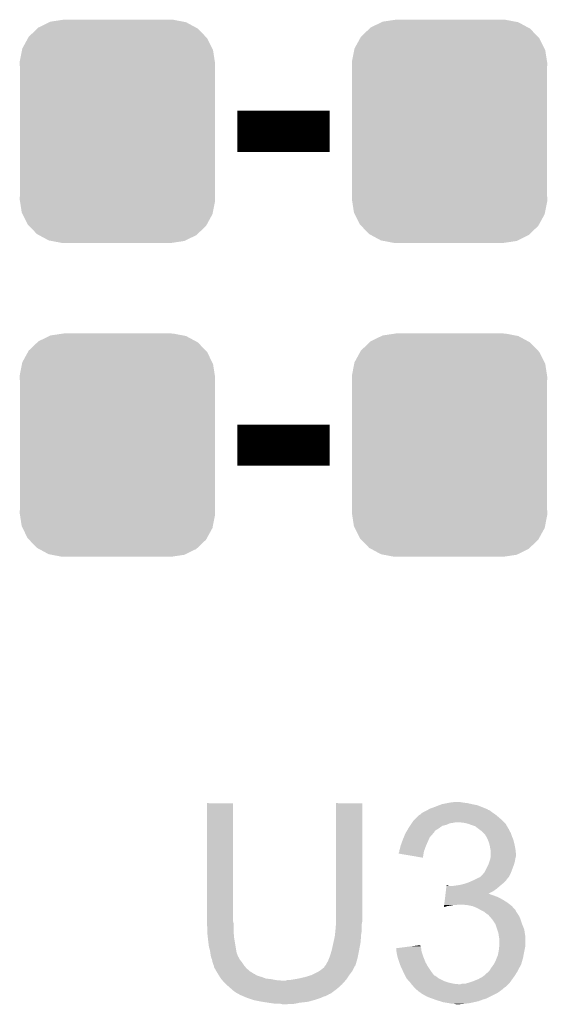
# Model space of a CAD drawing. Extents: x -1.3 to 24.2, y -3.9 to 53.4.
# Tile 20 of 44: x 4.6 to 7.2, y 17.4 to 22.3. Entities that reach past the tile are written whole.
import ezdxf

# ---------------------------------------------------------------- set-up
doc = ezdxf.new("R2010")
doc.units = 0
doc.layers.get('0').update_dxf_attribs({"linetype": 'CONTINUOUS'})
doc.layers.add('CURRENT_13_CLICK_V100_GTO', color=14, linetype='CONTINUOUS')
doc.layers.add('CURRENT_13_CLICK_V100_GTS', color=12, linetype='CONTINUOUS')

# ---------------------------------------------------------------- blocks, each defined once
blk = doc.blocks.new('CUSTOM_53')
for points in [[(-0.39008, 0.512452), (-0.336512, 0.538644), (0.3876, 0.512452), (0.339192, 0.538644)], [(-0.336512, 0.538644), (-0.330752, 0.54146), (0.339192, 0.538644), (0.324464, 0.54146)], [(-0.330752, 0.54146), (-0.266332, 0.551046), (0.324464, 0.54146), (0.274326, 0.551046)], [(-0.266332, 0.551046), (-0.26543, 0.55118), (0.274326, 0.551046), (0.26543, 0.55118)], [(-0.437866, 0.466866), (-0.39557, 0.507216), (0.436224, 0.466866), (0.397276, 0.507216)], [(-0.39557, 0.507216), (-0.39008, 0.512452), (0.397276, 0.507216), (0.3876, 0.512452)], [(-0.469636, 0.408968), (-0.4418, 0.4597), (0.468318, 0.408968), (0.44314, 0.4597)], [(-0.4418, 0.4597), (-0.437866, 0.466866), (0.44314, 0.4597), (0.436224, 0.466866)], [(-0.482418, 0.344176), (-0.4713, 0.400542), (0.481224, 0.344176), (0.472498, 0.400542)], [(-0.4713, 0.400542), (-0.469636, 0.408968), (0.472498, 0.400542), (0.468318, 0.408968)], [(-0.4826, 0.33528), (-0.482418, 0.344176), (0.4826, 0.33528), (0.481224, 0.344176)], [(-0.48133, 0.311898), (-0.4826, 0.33528), (0.48133, 0.311898), (0.4826, 0.33528)], [(-0.48133, 0.311896), (-0.48133, 0.311898), (0.48133, 0.311896), (0.48133, 0.311898)], [(-0.48133, -0.311896), (-0.48133, 0.311896), (0.48133, -0.311896), (0.48133, 0.311896)], [(-0.4826, -0.33528), (-0.481332, -0.311898), (0.4826, -0.33528), (0.48133, -0.311898)], [(-0.481222, -0.344176), (-0.4826, -0.33528), (0.482418, -0.344176), (0.4826, -0.33528)], [(-0.481332, -0.311898), (-0.48133, -0.311896), (0.48133, -0.311898), (0.48133, -0.311896)], [(-0.472498, -0.400542), (-0.481222, -0.344176), (0.471298, -0.400542), (0.482418, -0.344176)], [(-0.468316, -0.408968), (-0.472498, -0.400542), (0.469636, -0.408968), (0.471298, -0.400542)], [(-0.44314, -0.4597), (-0.468316, -0.408968), (0.441798, -0.4597), (0.469636, -0.408968)], [(-0.436222, -0.466866), (-0.44314, -0.4597), (0.437866, -0.466866), (0.441798, -0.4597)], [(-0.397276, -0.507216), (-0.436222, -0.466866), (0.395568, -0.507216), (0.437866, -0.466866)], [(-0.387598, -0.512452), (-0.397276, -0.507216), (0.39008, -0.512452), (0.395568, -0.507216)], [(-0.339192, -0.538644), (-0.387598, -0.512452), (0.33651, -0.538644), (0.39008, -0.512452)], [(-0.324462, -0.54146), (-0.339192, -0.538644), (0.330752, -0.54146), (0.33651, -0.538644)], [(-0.274326, -0.551046), (-0.324462, -0.54146), (0.26633, -0.551046), (0.330752, -0.54146)], [(-0.26543, -0.55118), (-0.274326, -0.551046), (0.26543, -0.55118), (0.26633, -0.551046)]]:
    blk.add_solid(points)

msp = doc.modelspace()

# ---------------------------------------------------------------- linework, layer by layer
at = {"layer": 'CURRENT_13_CLICK_V100_GTO', "const_width": 0.2032}
for points in [[(5.71246, 21.717), (6.16966, 21.717)], [(5.71246, 20.1676), (6.16966, 20.1676)]]:
    msp.add_lwpolyline(points, dxfattribs=at)
at = {"layer": 'CURRENT_13_CLICK_V100_GTO'}
for points in [[(5.5626, 17.815558), (5.562622, 18.399736), (5.69214, 17.815558), (5.69214, 18.399736)], [(5.562622, 18.399736), (5.562624, 18.39976), (5.69214, 18.399736), (5.562624, 18.39976)], [(6.20014, 17.83588), (6.200162, 18.399736), (6.32968, 17.83588), (6.32968, 18.399736)], [(6.200162, 18.399736), (6.200164, 18.39976), (6.32968, 18.399736), (6.200164, 18.39976)], [(6.662418, 18.37182), (6.69036, 18.38198), (6.94308, 18.37182), (6.917684, 18.38198)], [(6.69036, 18.38198), (6.710166, 18.389598), (6.917684, 18.38198), (6.898642, 18.389598)], [(6.710166, 18.389598), (6.723382, 18.39468), (6.898642, 18.389598), (6.87324, 18.39468)], [(6.723382, 18.39468), (6.74878, 18.39976), (6.87324, 18.39468), (6.850378, 18.39976)], [(6.74878, 18.39976), (6.76148, 18.4023), (6.850378, 18.39976), (6.83006, 18.4023)], [(6.76148, 18.4023), (6.781802, 18.40484), (6.83006, 18.4023), (6.814822, 18.40484)], [(6.586222, 18.315942), (6.60146, 18.33118), (7.02056, 18.315942), (7.00278, 18.33118)], [(6.60146, 18.33118), (6.611624, 18.341342), (7.00278, 18.33118), (6.990586, 18.341342)], [(6.611624, 18.341342), (6.616694, 18.34388), (6.990586, 18.341342), (6.98754, 18.34388)], [(6.616694, 18.34388), (6.616698, 18.343882), (6.98754, 18.34388), (6.987538, 18.343882)], [(6.616698, 18.343882), (6.62178, 18.34896), (6.987538, 18.343882), (6.97992, 18.34896)], [(6.62178, 18.34896), (6.629402, 18.35404), (6.97992, 18.34896), (6.9723, 18.35404)], [(6.629402, 18.35404), (6.649714, 18.364198), (6.9723, 18.35404), (6.959602, 18.364198)], [(6.649714, 18.364198), (6.649718, 18.3642), (6.959602, 18.364198), (6.959598, 18.3642)], [(6.649718, 18.3642), (6.65395, 18.36674), (6.959598, 18.3642), (6.951984, 18.36674)], [(6.65395, 18.36674), (6.658178, 18.369276), (6.951984, 18.36674), (6.949438, 18.369276)], [(6.658178, 18.369276), (6.662418, 18.37182), (6.949438, 18.369276), (6.94308, 18.37182)], [(6.557854, 18.2753), (6.560818, 18.28038), (6.70814, 18.2753), (6.71525, 18.28038)], [(6.560818, 18.28038), (6.565896, 18.287998), (6.71525, 18.28038), (6.725916, 18.287998)], [(6.565896, 18.287998), (6.569284, 18.29308), (6.725916, 18.287998), (6.746238, 18.29308)], [(6.569284, 18.29308), (6.574364, 18.300698), (6.746238, 18.29308), (6.764018, 18.300698)], [(6.574364, 18.300698), (6.576058, 18.30324), (6.764018, 18.300698), (6.7818, 18.30324)], [(6.576058, 18.30324), (6.577752, 18.30578), (6.7818, 18.30324), (6.794498, 18.30578)], [(6.577752, 18.30578), (6.581142, 18.310862), (7.030722, 18.30578), (7.02564, 18.310862)], [(6.581142, 18.310862), (6.586222, 18.315942), (7.02564, 18.310862), (7.02056, 18.315942)], [(6.830058, 18.30324), (6.804662, 18.30578), (7.033262, 18.30324), (7.030722, 18.30578)], [(6.852918, 18.29816), (6.830058, 18.30324), (7.038342, 18.29816), (7.033262, 18.30324)], [(6.852924, 18.298158), (6.852918, 18.29816), (7.038342, 18.298158), (7.038342, 18.29816)], [(6.87324, 18.29054), (6.852924, 18.298158), (7.042576, 18.29054), (7.038342, 18.298158)], [(6.88848, 18.28546), (6.87324, 18.29054), (7.045398, 18.28546), (7.042576, 18.29054)], [(6.901178, 18.275302), (6.88848, 18.28546), (7.051042, 18.275302), (7.045398, 18.28546)], [(6.534572, 18.229578), (6.539862, 18.242278), (6.66242, 18.229578), (6.672578, 18.242278)], [(6.539862, 18.242278), (6.54304, 18.249902), (6.672578, 18.242278), (6.680202, 18.249902)], [(6.54304, 18.249902), (6.544518, 18.252438), (6.680202, 18.249902), (6.682738, 18.252438)], [(6.544518, 18.252438), (6.54896, 18.260054), (6.682738, 18.252438), (6.687816, 18.260054)], [(6.54896, 18.260054), (6.550438, 18.262588), (6.687816, 18.260054), (6.68782, 18.262588)], [(6.550438, 18.262588), (6.557854, 18.2753), (6.68782, 18.262588), (6.70814, 18.2753)], [(6.90118, 18.2753), (6.901178, 18.275302), (7.051044, 18.2753), (7.051042, 18.275302)], [(6.904572, 18.272756), (6.90118, 18.2753), (7.05358, 18.272756), (7.051044, 18.2753)], [(6.91134, 18.26768), (6.904572, 18.272756), (7.055274, 18.26768), (7.05358, 18.272756)], [(6.915154, 18.265138), (6.91134, 18.26768), (7.05612, 18.265138), (7.055274, 18.26768)], [(6.91896, 18.2626), (6.915154, 18.265138), (7.057644, 18.2626), (7.05612, 18.265138)], [(6.929116, 18.252442), (6.91896, 18.2626), (7.06374, 18.252442), (7.057644, 18.2626)], [(6.936738, 18.244818), (6.929116, 18.252442), (7.066282, 18.244818), (7.06374, 18.252442)], [(6.941092, 18.237202), (6.936738, 18.244818), (7.06882, 18.237202), (7.066282, 18.244818)], [(6.9469, 18.227042), (6.941092, 18.237202), (7.073174, 18.227042), (7.06882, 18.237202)], [(6.515098, 18.17116), (6.519546, 18.18894), (6.638174, 18.17116), (6.64464, 18.18894)], [(6.519546, 18.18894), (6.520182, 18.19148), (6.64464, 18.18894), (6.645768, 18.19148)], [(6.520182, 18.19148), (6.52757, 18.2118), (6.645768, 18.19148), (6.6548, 18.2118)], [(6.52757, 18.2118), (6.53034, 18.219418), (6.6548, 18.2118), (6.658064, 18.219418)], [(6.53034, 18.219418), (6.534572, 18.229578), (6.658064, 18.219418), (6.66242, 18.229578)], [(6.950168, 18.219418), (6.9469, 18.227042), (7.07644, 18.219418), (7.073174, 18.227042)], [(6.95452, 18.209262), (6.950168, 18.219418), (7.07898, 18.209262), (7.07644, 18.219418)], [(6.957424, 18.1991), (6.95452, 18.209262), (7.08152, 18.1991), (7.07898, 18.209262)], [(6.9596, 18.191482), (6.957424, 18.1991), (7.083044, 18.191482), (7.08152, 18.1991)], [(6.96214, 18.17624), (6.9596, 18.191482), (7.086092, 18.17624), (7.083044, 18.191482)], [(6.51002, 18.15086), (6.510022, 18.153384), (6.632782, 18.15086), (6.633204, 18.153384)], [(6.629376, 18.130524), (6.51002, 18.15086), (6.629376, 18.130524), (6.632782, 18.15086)], [(6.510022, 18.153384), (6.51256, 18.158464), (6.633204, 18.153384), (6.634054, 18.158464)], [(6.51256, 18.160998), (6.512562, 18.163542), (6.63448, 18.160998), (6.635404, 18.163542)], [(6.51256, 18.158464), (6.51256, 18.160998), (6.634054, 18.158464), (6.63448, 18.160998)], [(6.512562, 18.163542), (6.515098, 18.17116), (6.635404, 18.163542), (6.638174, 18.17116)], [(6.96265, 18.1737), (6.96214, 18.17624), (7.0866, 18.1737), (7.086092, 18.17624)], [(6.96468, 18.163542), (6.96265, 18.1737), (7.08773, 18.163542), (7.0866, 18.1737)], [(6.962986, 18.12798), (6.964678, 18.138138), (7.0866, 18.12798), (7.08914, 18.138138)], [(6.964678, 18.138138), (6.96468, 18.138142), (7.08914, 18.138138), (7.08914, 18.138142)], [(6.96468, 18.150838), (6.96468, 18.163542), (7.08914, 18.150838), (7.08773, 18.163542)], [(6.96468, 18.138142), (6.96468, 18.150838), (7.08914, 18.138142), (7.08914, 18.150838)], [(6.934202, 18.059402), (6.951978, 18.09496), (7.065644, 18.059402), (7.07898, 18.09496)], [(6.951978, 18.09496), (6.95452, 18.100042), (7.07898, 18.09496), (7.080432, 18.100042)], [(6.95452, 18.100042), (6.958752, 18.112738), (7.080432, 18.100042), (7.08406, 18.112738)], [(6.958752, 18.112738), (6.96214, 18.1229), (7.08406, 18.112738), (7.085752, 18.1229)], [(6.96214, 18.1229), (6.962986, 18.12798), (7.085752, 18.1229), (7.0866, 18.12798)], [(6.910072, 18.034002), (6.913882, 18.036542), (7.053578, 18.034002), (7.054848, 18.036542)], [(6.913882, 18.036542), (6.924042, 18.046702), (7.054848, 18.036542), (7.059928, 18.046702)], [(6.924042, 18.046702), (6.930136, 18.05432), (7.059928, 18.046702), (7.06374, 18.05432)], [(6.930136, 18.05432), (6.934202, 18.059402), (7.06374, 18.05432), (7.065644, 18.059402)], [(6.744444, 17.97812), (6.745958, 17.99082), (6.995162, 17.97812), (7.009976, 17.99082)], [(6.745958, 17.99082), (6.74626, 17.993358), (6.758944, 17.99082), (6.753864, 17.993358)], [(6.74626, 17.993358), (6.746262, 17.99336), (6.753864, 17.993358), (6.746262, 17.99336)], [(6.77672, 17.99082), (6.7945, 17.99336), (7.009976, 17.99082), (7.01294, 17.99336)], [(6.7945, 17.99336), (6.81228, 17.9959), (7.01294, 17.99336), (7.015988, 17.9959)], [(6.81228, 17.9959), (6.832598, 18.00098), (7.015988, 17.9959), (7.022084, 18.00098)], [(6.832598, 18.00098), (6.847838, 18.00606), (7.022084, 18.00098), (7.02818, 18.00606)], [(6.847838, 18.00606), (6.855458, 18.0086), (7.02818, 18.00606), (7.030718, 18.0086)], [(6.855458, 18.0086), (6.872604, 18.01622), (7.030718, 18.0086), (7.038338, 18.01622)], [(6.872604, 18.01622), (6.87832, 18.01876), (7.038338, 18.01622), (7.040242, 18.01876)], [(6.87832, 18.01876), (6.893558, 18.026378), (7.040242, 18.01876), (7.04596, 18.026378)], [(6.893558, 18.026378), (6.903724, 18.03146), (7.04596, 18.026378), (7.051038, 18.03146)], [(6.903724, 18.03146), (6.906266, 18.031464), (7.051038, 18.03146), (7.05104, 18.031464)], [(6.906266, 18.031464), (6.910072, 18.034002), (7.05104, 18.031464), (7.053578, 18.034002)], [(6.739294, 17.93494), (6.740202, 17.94256), (7.002782, 17.93494), (6.98246, 17.94256)], [(6.740202, 17.94256), (6.740808, 17.94764), (6.98246, 17.94256), (6.967222, 17.94764)], [(6.740808, 17.94764), (6.741414, 17.952718), (6.967222, 17.94764), (6.957064, 17.952718)], [(6.741414, 17.95272), (6.74293, 17.96542), (6.95208, 17.95272), (6.977378, 17.96542)], [(6.741414, 17.952718), (6.741414, 17.95272), (6.957064, 17.952718), (6.95208, 17.95272)], [(6.74293, 17.96542), (6.744444, 17.97812), (6.977378, 17.96542), (6.995162, 17.97812)], [(6.733544, 17.886714), (6.734144, 17.89176), (6.733544, 17.886714), (6.751318, 17.89176)], [(6.734144, 17.89176), (6.734448, 17.8943), (6.751318, 17.89176), (6.7691, 17.8943)], [(6.734448, 17.8943), (6.73475, 17.89684), (6.7691, 17.8943), (6.781798, 17.89684)], [(6.73475, 17.89684), (6.735054, 17.89938), (6.794498, 17.89684), (6.804658, 17.89938)], [(6.735054, 17.89938), (6.736266, 17.90954), (7.059024, 17.89938), (7.04596, 17.90954)], [(6.736266, 17.90954), (6.73778, 17.92224), (7.04596, 17.90954), (7.02564, 17.92224)], [(6.73778, 17.92224), (6.739294, 17.93494), (7.02564, 17.92224), (7.002782, 17.93494)], [(6.84784, 17.89684), (6.817362, 17.89938), (7.06229, 17.89684), (7.059024, 17.89938)], [(6.873238, 17.89176), (6.84784, 17.89684), (7.06882, 17.89176), (7.06229, 17.89684)], [(6.89864, 17.8816), (6.873238, 17.89176), (7.07785, 17.8816), (7.06882, 17.89176)], [(6.916422, 17.87144), (6.89864, 17.8816), (7.08688, 17.87144), (7.07785, 17.8816)], [(6.92151, 17.868896), (6.916422, 17.87144), (7.08914, 17.868896), (7.08688, 17.87144)], [(6.926594, 17.866354), (6.92151, 17.868896), (7.089144, 17.866354), (7.08914, 17.868896)], [(6.931658, 17.863822), (6.926594, 17.866354), (7.090834, 17.863822), (7.089144, 17.866354)], [(6.94436, 17.85366), (6.931658, 17.863822), (7.097608, 17.85366), (7.090834, 17.863822)], [(6.95198, 17.84858), (6.94436, 17.85366), (7.100996, 17.84858), (7.097608, 17.85366)], [(6.954522, 17.84604), (6.95198, 17.84858), (7.102688, 17.84604), (7.100996, 17.84858)], [(6.956744, 17.843502), (6.954522, 17.84604), (7.10438, 17.843502), (7.102688, 17.84604)], [(6.9723, 17.825722), (6.956744, 17.843502), (7.112, 17.825722), (7.10438, 17.843502)], [(5.5626, 17.807938), (5.5626, 17.815558), (5.694046, 17.807938), (5.69214, 17.815558)], [(5.562832, 17.805398), (5.5626, 17.807938), (5.69468, 17.805398), (5.694046, 17.807938)], [(5.56514, 17.78), (5.562832, 17.805398), (5.69468, 17.78), (5.69468, 17.805398)], [(6.1976, 17.77238), (6.199928, 17.800318), (6.32714, 17.77238), (6.32714, 17.800318)], [(6.199928, 17.800318), (6.20014, 17.802858), (6.32714, 17.800318), (6.327648, 17.802858)], [(6.20014, 17.813018), (6.20014, 17.83588), (6.32968, 17.813018), (6.32968, 17.83588)], [(6.20014, 17.802858), (6.20014, 17.813018), (6.327648, 17.802858), (6.32968, 17.813018)], [(6.972302, 17.82572), (6.9723, 17.825722), (7.112, 17.82572), (7.112, 17.825722)], [(6.987538, 17.802864), (6.972302, 17.82572), (7.11962, 17.802864), (7.112, 17.82572)], [(6.98754, 17.80286), (6.987538, 17.802864), (7.11962, 17.80286), (7.11962, 17.802864)], [(6.996008, 17.777458), (6.98754, 17.80286), (7.12978, 17.777458), (7.11962, 17.80286)], [(5.56514, 17.76476), (5.56514, 17.78), (5.69468, 17.76476), (5.69468, 17.78)], [(5.56514, 17.754602), (5.56514, 17.76476), (5.695528, 17.754602), (5.69468, 17.76476)], [(5.567398, 17.73428), (5.56514, 17.754602), (5.69722, 17.73428), (5.695528, 17.754602)], [(6.18998, 17.72158), (6.19506, 17.746978), (6.322568, 17.72158), (6.32426, 17.746978)], [(6.19506, 17.746978), (6.195568, 17.752062), (6.32426, 17.746978), (6.3246, 17.752062)], [(6.195568, 17.752062), (6.19709, 17.767298), (6.3246, 17.752062), (6.32714, 17.767298)], [(6.19709, 17.767298), (6.1976, 17.77238), (6.32714, 17.767298), (6.32714, 17.77238)], [(7.002778, 17.757142), (6.996008, 17.777458), (7.133166, 17.757142), (7.12978, 17.777458)], [(7.004232, 17.746978), (7.002778, 17.757142), (7.13486, 17.746978), (7.133166, 17.757142)], [(7.00532, 17.73936), (7.004232, 17.746978), (7.13486, 17.73936), (7.13486, 17.746978)], [(5.56768, 17.73174), (5.567398, 17.73428), (5.697644, 17.73174), (5.69722, 17.73428)], [(5.57276, 17.691102), (5.56768, 17.73174), (5.704418, 17.691102), (5.697644, 17.73174)], [(6.17982, 17.675858), (6.188286, 17.713958), (6.314914, 17.675858), (6.32206, 17.713958)], [(6.188286, 17.713958), (6.18998, 17.72158), (6.32206, 17.713958), (6.322568, 17.72158)], [(6.577022, 17.693636), (6.596932, 17.696174), (6.61924, 17.693636), (6.616706, 17.696174)], [(6.596932, 17.696174), (6.6167, 17.698694), (6.616706, 17.696174), (6.6167, 17.698694)], [(7.00786, 17.724122), (7.00532, 17.73936), (7.13486, 17.724122), (7.13486, 17.73936)], [(7.006378, 17.691098), (7.00786, 17.708878), (7.13486, 17.691098), (7.13486, 17.708878)], [(7.00786, 17.708878), (7.00786, 17.724122), (7.13486, 17.708878), (7.13486, 17.724122)], [(5.57784, 17.673322), (5.57276, 17.691102), (5.70738, 17.673322), (5.704418, 17.691102)], [(5.577842, 17.67332), (5.57784, 17.673322), (5.70738, 17.67332), (5.70738, 17.673322)], [(5.579656, 17.660618), (5.577842, 17.67332), (5.709922, 17.660618), (5.70738, 17.67332)], [(5.58038, 17.65554), (5.579656, 17.660618), (5.711954, 17.65554), (5.709922, 17.660618)], [(5.581652, 17.647916), (5.58038, 17.65554), (5.715, 17.647916), (5.711954, 17.65554)], [(5.582076, 17.645374), (5.581652, 17.647916), (5.715004, 17.645374), (5.715, 17.647916)], [(6.16966, 17.642838), (6.17474, 17.65808), (6.308342, 17.642838), (6.311392, 17.65808)], [(6.17474, 17.65808), (6.179094, 17.67332), (6.311392, 17.65808), (6.31444, 17.67332)], [(6.179094, 17.67332), (6.17982, 17.675858), (6.31444, 17.67332), (6.314914, 17.675858)], [(6.49734, 17.683478), (6.537188, 17.688558), (6.620934, 17.683478), (6.619242, 17.688558)], [(6.497622, 17.680936), (6.49734, 17.683478), (6.62178, 17.680936), (6.620934, 17.683478)], [(6.498462, 17.673318), (6.497622, 17.680936), (6.62178, 17.673318), (6.62178, 17.680936)], [(6.49958, 17.663162), (6.498462, 17.673318), (6.62432, 17.663162), (6.62178, 17.673318)], [(6.49986, 17.660622), (6.49958, 17.663162), (6.625168, 17.660622), (6.62432, 17.663162)], [(6.504376, 17.6403), (6.49986, 17.660622), (6.63194, 17.6403), (6.625168, 17.660622)], [(6.537188, 17.688558), (6.577022, 17.693636), (6.619242, 17.688558), (6.61924, 17.693636)], [(6.995158, 17.637758), (7.00024, 17.650462), (7.1247, 17.637758), (7.126816, 17.650462)], [(7.00024, 17.650462), (7.0007, 17.653), (7.126816, 17.650462), (7.12724, 17.653)], [(7.0007, 17.653), (7.00532, 17.678398), (7.12724, 17.653), (7.132318, 17.678398)], [(7.00532, 17.678398), (7.006378, 17.691098), (7.132318, 17.678398), (7.13486, 17.691098)], [(5.58292, 17.640302), (5.582076, 17.645374), (5.718386, 17.640302), (5.715004, 17.645374)], [(5.583938, 17.637758), (5.58292, 17.640302), (5.72008, 17.637758), (5.718386, 17.640302)], [(5.587998, 17.627602), (5.583938, 17.637758), (5.72516, 17.627602), (5.72008, 17.637758)], [(5.59054, 17.614902), (5.587998, 17.627602), (5.73532, 17.614902), (5.72516, 17.627602)], [(5.590542, 17.6149), (5.59054, 17.614902), (5.73532, 17.6149), (5.73532, 17.614902)], [(5.59562, 17.599662), (5.590542, 17.6149), (5.74548, 17.599662), (5.73532, 17.6149)], [(5.595622, 17.59966), (5.59562, 17.599662), (5.74548, 17.59966), (5.74548, 17.599662)], [(5.598158, 17.594584), (5.595622, 17.59966), (5.74971, 17.594584), (5.74548, 17.59966)], [(6.146796, 17.597116), (6.149338, 17.59966), (6.294118, 17.597116), (6.296656, 17.59966)], [(6.149338, 17.59966), (6.149342, 17.599664), (6.296656, 17.59966), (6.296656, 17.599664)], [(6.149342, 17.599664), (6.154422, 17.609822), (6.296656, 17.599664), (6.29956, 17.609822)], [(6.154422, 17.609822), (6.1595, 17.617438), (6.29956, 17.609822), (6.301736, 17.617438)], [(6.1595, 17.617438), (6.166612, 17.63522), (6.301736, 17.617438), (6.30682, 17.63522)], [(6.166612, 17.63522), (6.16966, 17.642838), (6.30682, 17.63522), (6.308342, 17.642838)], [(6.50494, 17.637762), (6.504376, 17.6403), (6.632956, 17.637762), (6.63194, 17.6403)], [(6.512562, 17.614898), (6.50494, 17.637762), (6.6421, 17.614898), (6.632956, 17.637762)], [(6.51764, 17.599662), (6.512562, 17.614898), (6.650566, 17.599662), (6.6421, 17.614898)], [(6.521158, 17.59204), (6.51764, 17.599662), (6.6548, 17.59204), (6.650566, 17.599662)], [(6.967218, 17.58696), (6.978102, 17.602198), (7.10583, 17.58696), (7.11454, 17.602198)], [(6.978102, 17.602198), (6.97992, 17.604742), (7.11454, 17.602198), (7.115266, 17.604742)], [(6.97992, 17.604742), (6.99008, 17.62506), (7.115266, 17.604742), (7.121072, 17.62506)], [(6.99008, 17.62506), (6.995158, 17.637758), (7.121072, 17.62506), (7.1247, 17.637758)], [(5.59816, 17.589502), (5.598158, 17.594584), (5.753944, 17.589502), (5.74971, 17.594584)], [(5.601126, 17.584418), (5.59816, 17.589502), (5.75818, 17.584418), (5.753944, 17.589502)], [(5.610014, 17.56918), (5.601126, 17.584418), (5.775962, 17.56918), (5.75818, 17.584418)], [(5.61594, 17.55902), (5.610014, 17.56918), (5.792218, 17.55902), (5.775962, 17.56918)], [(5.617558, 17.55648), (5.61594, 17.55902), (5.796282, 17.55648), (5.792218, 17.55902)], [(5.617562, 17.556474), (5.617558, 17.55648), (5.798826, 17.556474), (5.796282, 17.55648)], [(5.62079, 17.5514), (5.617562, 17.556474), (5.803904, 17.5514), (5.798826, 17.556474)], [(5.624024, 17.546318), (5.62079, 17.5514), (5.8166, 17.546318), (5.803904, 17.5514)], [(6.047738, 17.54124), (6.08076, 17.5514), (6.259406, 17.54124), (6.26618, 17.5514)], [(6.08076, 17.5514), (6.111242, 17.566642), (6.26618, 17.5514), (6.277608, 17.566642)], [(6.111242, 17.566642), (6.118862, 17.571722), (6.277608, 17.566642), (6.281418, 17.571722)], [(6.118862, 17.571722), (6.12648, 17.5768), (6.281418, 17.571722), (6.283956, 17.5768)], [(6.12648, 17.5768), (6.13918, 17.58696), (6.283956, 17.5768), (6.289038, 17.58696)], [(6.13918, 17.58696), (6.141722, 17.589504), (6.289038, 17.58696), (6.29031, 17.589504)], [(6.141722, 17.589504), (6.144262, 17.594578), (6.29031, 17.589504), (6.292848, 17.594578)], [(6.144262, 17.594578), (6.146796, 17.597116), (6.292848, 17.594578), (6.294118, 17.597116)], [(6.531708, 17.56918), (6.521158, 17.59204), (6.67004, 17.56918), (6.6548, 17.59204)], [(6.53288, 17.56664), (6.531708, 17.56918), (6.671948, 17.56664), (6.67004, 17.56918)], [(6.54177, 17.54886), (6.53288, 17.56664), (6.68529, 17.54886), (6.671948, 17.56664)], [(6.932294, 17.548862), (6.94944, 17.5641), (7.08406, 17.548862), (7.093582, 17.5641)], [(6.94944, 17.5641), (6.954522, 17.569182), (7.093582, 17.5641), (7.09676, 17.569182)], [(6.954522, 17.569182), (6.959602, 17.574262), (7.09676, 17.569182), (7.0993, 17.574262)], [(6.959602, 17.574262), (6.965694, 17.58442), (7.0993, 17.574262), (7.10438, 17.58442)], [(6.965694, 17.58442), (6.967218, 17.58696), (7.10438, 17.58442), (7.10583, 17.58696)], [(5.627256, 17.54124), (5.624024, 17.546318), (5.83438, 17.54124), (5.8166, 17.546318)], [(5.632106, 17.53362), (5.627256, 17.54124), (5.854702, 17.53362), (5.83438, 17.54124)], [(5.63372, 17.531082), (5.632106, 17.53362), (5.880082, 17.531082), (5.854702, 17.53362)], [(5.633722, 17.53108), (5.63372, 17.531082), (5.8801, 17.53108), (5.880082, 17.531082)], [(5.638238, 17.526), (5.633722, 17.53108), (5.9055, 17.526), (5.8801, 17.53108)], [(5.640496, 17.52346), (5.638238, 17.526), (5.935978, 17.52346), (5.9055, 17.526)], [(5.65404, 17.50822), (5.640496, 17.52346), (6.232876, 17.50822), (6.246424, 17.52346)], [(5.656944, 17.50568), (5.65404, 17.50822), (6.23062, 17.50568), (6.232876, 17.50822)], [(5.683066, 17.482822), (5.656944, 17.50568), (6.205222, 17.482822), (6.23062, 17.50568)], [(5.935978, 17.52346), (5.951222, 17.523462), (6.246424, 17.52346), (6.246426, 17.523462)], [(5.951222, 17.523462), (5.958844, 17.526), (6.246426, 17.523462), (6.248682, 17.526)], [(5.971542, 17.526), (5.98423, 17.528538), (6.248682, 17.526), (6.250938, 17.528538)], [(5.98423, 17.528538), (5.98424, 17.52854), (6.250938, 17.528538), (6.250938, 17.52854)], [(5.98424, 17.52854), (6.01472, 17.53362), (6.250938, 17.52854), (6.254326, 17.53362)], [(6.01472, 17.53362), (6.047738, 17.54124), (6.254326, 17.53362), (6.259406, 17.54124)], [(6.541772, 17.548856), (6.54177, 17.54886), (6.687826, 17.548856), (6.68529, 17.54886)], [(6.54431, 17.54378), (6.541772, 17.548856), (6.69544, 17.54378), (6.687826, 17.548856)], [(6.548118, 17.536162), (6.54431, 17.54378), (6.7056, 17.536162), (6.69544, 17.54378)], [(6.54812, 17.53616), (6.548118, 17.536162), (6.705602, 17.53616), (6.7056, 17.536162)], [(6.558278, 17.523462), (6.54812, 17.53616), (6.730998, 17.523462), (6.705602, 17.53616)], [(6.56082, 17.52092), (6.558278, 17.523462), (6.736082, 17.52092), (6.730998, 17.523462)], [(6.565898, 17.51584), (6.56082, 17.52092), (6.751322, 17.51584), (6.736082, 17.52092)], [(6.567804, 17.5133), (6.565898, 17.51584), (6.758942, 17.5133), (6.751322, 17.51584)], [(6.571616, 17.50822), (6.567804, 17.5133), (6.781802, 17.50822), (6.758942, 17.5133)], [(6.57352, 17.505682), (6.571616, 17.50822), (6.80718, 17.505682), (6.781802, 17.50822)], [(6.573522, 17.50568), (6.57352, 17.505682), (6.807198, 17.50568), (6.80718, 17.505682)], [(6.581138, 17.498058), (6.573522, 17.50568), (7.043418, 17.498058), (7.05104, 17.50568)], [(6.807198, 17.50568), (6.814822, 17.505682), (7.05104, 17.50568), (7.051042, 17.505682)], [(6.814822, 17.505682), (6.822444, 17.50822), (7.051042, 17.505682), (7.05358, 17.50822)], [(6.837684, 17.50822), (6.855452, 17.513298), (7.05358, 17.50822), (7.058658, 17.513298)], [(6.855452, 17.513298), (6.85546, 17.5133), (7.058658, 17.513298), (7.058658, 17.5133)], [(6.85546, 17.5133), (6.87832, 17.52092), (7.058658, 17.5133), (7.064102, 17.52092)], [(6.87832, 17.52092), (6.903722, 17.53108), (7.064102, 17.52092), (7.071358, 17.53108)], [(6.903722, 17.53108), (6.926578, 17.543782), (7.071358, 17.53108), (7.08043, 17.543782)], [(6.926578, 17.543782), (6.932294, 17.548862), (7.08043, 17.543782), (7.08406, 17.548862)], [(5.694678, 17.47266), (5.683066, 17.482822), (6.191672, 17.47266), (6.205222, 17.482822)], [(5.709918, 17.462502), (5.694678, 17.47266), (6.178126, 17.462502), (6.191672, 17.47266)], [(5.715002, 17.45996), (5.709918, 17.462502), (6.174738, 17.45996), (6.178126, 17.462502)], [(5.715014, 17.459954), (5.715002, 17.45996), (6.172194, 17.459954), (6.174738, 17.45996)], [(5.720076, 17.457422), (5.715014, 17.459954), (6.169658, 17.457422), (6.172194, 17.459954)], [(5.72008, 17.45742), (5.720076, 17.457422), (6.169656, 17.45742), (6.169658, 17.457422)], [(5.720084, 17.457416), (5.72008, 17.45742), (6.167114, 17.457416), (6.169656, 17.45742)], [(5.722622, 17.454882), (5.720084, 17.457416), (6.163312, 17.454882), (6.167114, 17.457416)], [(5.728554, 17.45234), (5.722622, 17.454882), (6.159498, 17.45234), (6.163312, 17.454882)], [(6.583678, 17.492984), (6.581138, 17.498058), (7.038344, 17.492984), (7.043418, 17.498058)], [(6.583682, 17.49298), (6.583678, 17.492984), (7.03834, 17.49298), (7.038344, 17.492984)], [(6.588764, 17.487898), (6.583682, 17.49298), (7.030718, 17.487898), (7.03834, 17.49298)], [(6.593842, 17.48282), (6.588764, 17.487898), (7.025638, 17.48282), (7.030718, 17.487898)], [(6.593842, 17.482818), (6.593842, 17.48282), (7.025634, 17.482818), (7.025638, 17.48282)], [(6.60908, 17.47012), (6.593842, 17.482818), (7.008706, 17.47012), (7.025634, 17.482818)], [(6.61264, 17.467578), (6.60908, 17.47012), (7.005318, 17.467578), (7.008706, 17.47012)], [(6.623304, 17.45996), (6.61264, 17.467578), (6.99262, 17.45996), (7.005318, 17.467578)], [(6.626858, 17.45742), (6.623304, 17.45996), (6.98754, 17.45742), (6.99262, 17.45996)], [(6.644638, 17.44726), (6.626858, 17.45742), (6.96722, 17.44726), (6.98754, 17.45742)], [(5.74041, 17.447258), (5.728554, 17.45234), (6.149338, 17.447258), (6.159498, 17.45234)], [(5.746332, 17.44472), (5.74041, 17.447258), (6.139178, 17.44472), (6.149338, 17.447258)], [(5.758182, 17.43964), (5.746332, 17.44472), (6.129018, 17.43964), (6.139178, 17.44472)], [(5.788666, 17.42948), (5.758182, 17.43964), (6.09854, 17.42948), (6.129018, 17.43964)], [(5.79628, 17.426942), (5.788666, 17.42948), (6.089656, 17.426942), (6.09854, 17.42948)], [(5.83438, 17.41932), (5.79628, 17.426942), (6.062978, 17.41932), (6.089656, 17.426942)], [(5.85089, 17.41678), (5.83438, 17.41932), (6.04266, 17.41678), (6.062978, 17.41932)], [(5.8674, 17.41424), (5.85089, 17.41678), (6.0198, 17.41424), (6.04266, 17.41678)], [(5.88518, 17.4117), (5.8674, 17.41424), (6.00837, 17.4117), (6.0198, 17.41424)], [(5.900418, 17.40916), (5.88518, 17.4117), (5.99694, 17.40916), (6.00837, 17.4117)], [(5.935978, 17.40662), (5.925818, 17.40916), (5.948682, 17.40662), (5.99694, 17.40916)], [(6.662422, 17.43964), (6.644638, 17.44726), (6.95198, 17.43964), (6.96722, 17.44726)], [(6.676652, 17.434558), (6.662422, 17.43964), (6.941818, 17.434558), (6.95198, 17.43964)], [(6.69087, 17.42948), (6.676652, 17.434558), (6.92404, 17.42948), (6.941818, 17.434558)], [(6.69798, 17.42694), (6.69087, 17.42948), (6.917266, 17.42694), (6.92404, 17.42948)], [(6.71449, 17.42186), (6.69798, 17.42694), (6.903718, 17.42186), (6.917266, 17.42694)], [(6.730998, 17.41678), (6.71449, 17.42186), (6.88086, 17.41678), (6.903718, 17.42186)], [(6.76148, 17.4117), (6.730998, 17.41678), (6.85546, 17.4117), (6.88086, 17.41678)], [(6.774178, 17.40916), (6.76148, 17.4117), (6.8326, 17.40916), (6.85546, 17.4117)], [(6.794498, 17.40662), (6.784338, 17.40916), (6.807202, 17.40662), (6.8326, 17.40916)]]:
    msp.add_solid(points, dxfattribs=at)

# ---------------------------------------------------------------- block references
at = {"layer": 'CURRENT_13_CLICK_V100_GTS'}
for p in [(5.12064, 21.717), (6.76148, 21.717), (5.12064, 20.1676), (6.76148, 20.1676)]:
    msp.add_blockref('CUSTOM_53', p, dxfattribs=at)

doc.saveas('drawing.dxf')
